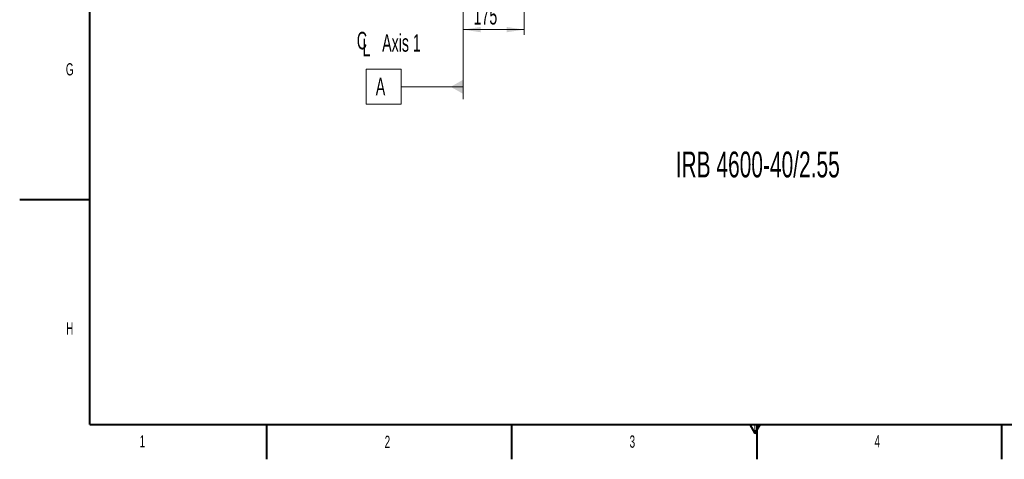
# Model space of a CAD drawing. Header units: millimetres. Extents: x 0 to 8410, y 0 to 5940.
# Tile 1 of 256: x 0 to 2812, y 0 to 1257. Entities that reach past the tile are written whole.
import ezdxf

# ---------------------------------------------------------------- set-up
doc = ezdxf.new("R2010")
doc.units = ezdxf.units.MM
doc.header["$LTSCALE"] = 10
doc.linetypes.add('CENTERX2', pattern=[20.32, 12.7, -2.54, 2.54, -2.54])
doc.styles.add('SLDTEXTSTYLE0', font='TXT', dxfattribs={"width": 0.605})
doc.dimstyles.new('SLDDIMSTYLE0', dxfattribs={"dimtxt": 50, "dimasz": 50, "dimexe": 0, "dimexo": 0.0625, "dimgap": 12.5, "dimtad": 1, "dimtoh": 1, "dimdec": 1, "dimrnd": 1e-09, "dimzin": 12, "dimdsep": 46, "dimtxsty": 'SLDTEXTSTYLE0', "dimsah": 1, "dimcen": 0.09, "dimadec": 0, "dimazin": 0, "dimtfac": 1, "dimtofl": 0, "dimtmove": 0, "dimatfit": 3, "dimfxl": 1, "dimfrac": 2, "dimtolj": 1, "dimtzin": 12, "dimarcsym": 0})

# ---------------------------------------------------------------- blocks, each defined once
blk = doc.blocks.new('*D2')
at = {"color": 7, "linetype": 'Continuous', "lineweight": 0}
for p, q in [((1441.2, 1878), (1441.2, 1213.4)), ((1266.2, 1248.4), (1266.2, 1213.4)), ((1441.2, 1228.4), (1266.2, 1228.4))]:
    blk.add_line(p, q, dxfattribs=at)
for points in [[(1266.2, 1228.4), (1316.2, 1220.9), (1316.2, 1235.9)], [(1441.2, 1228.4), (1391.2, 1235.9), (1391.2, 1220.9)]]:
    blk.add_solid(points, dxfattribs=at)
at = {"color": 7, "linetype": 'Continuous', "lineweight": 0, "insert": (1296.4, 1292.9), "char_height": 50, "attachment_point": 1, "style": 'SLDTEXTSTYLE0'}
blk.add_mtext('175', dxfattribs=at)
blk = doc.blocks.new('SW_SYMBOL_MOD_CL')
at = {"color": 0, "linetype": 'Continuous', "lineweight": 0, "char_height": 7758, "attachment_point": 5, "style": 'SLDTEXTSTYLE0'}
for s, insert in [('C', (4000, 6000)), ('L', (6000, 3000))]:
    blk.add_mtext(s, dxfattribs=dict(at, insert=insert))
blk = doc.blocks.new('SW_NOTE_1')
at = {"color": 0, "linetype": 'Continuous', "lineweight": 0, "xscale": 0.0064453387, "yscale": 0.0064453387, "zscale": 0.0064453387}
blk.add_blockref('SW_SYMBOL_MOD_CL', (0, 7.2), dxfattribs=at)
at = {"color": 0, "linetype": 'Continuous', "lineweight": 0, "insert": (83.6, 64.5), "char_height": 50, "attachment_point": 1, "style": 'SLDTEXTSTYLE0'}
blk.add_mtext('Axis 1', dxfattribs=at)
blk = doc.blocks.new('SW_DATUMTAG_0')
at = {"color": 0, "linetype": 'Continuous', "lineweight": 0}
for p, q in [((249.1, 221.9), (249.1, 3.4)), ((-27.1, -11.6), (-27.1, 88.4)), ((-27.1, 88.4), (72.9, 88.4)), ((72.9, 88.4), (72.9, -11.6)), ((249.1, 38.4), (72.9, 38.4)), ((72.9, -11.6), (-27.1, -11.6))]:
    blk.add_line(p, q, dxfattribs=at)
blk.add_solid([(249.1, 18.4), (249.1, 58.4), (214.1, 38.4)], dxfattribs=at)
at = {"color": 0, "linetype": 'Continuous', "lineweight": 0, "insert": (0, 64.5), "char_height": 50, "attachment_point": 1, "style": 'SLDTEXTSTYLE0'}
blk.add_mtext('A', dxfattribs=at)

msp = doc.modelspace()

# ---------------------------------------------------------------- linework, layer by layer
at = {"color": 7, "linetype": 'Continuous', "lineweight": 40}
for p, q in [((200, 100), (200, 5840)), ((0, 742.5), (200, 742.5)), ((200, 100), (8310, 100)), ((705, 100), (705, 0)), ((1405, 100), (1405, 0)), ((2085, 100), (2100, 74.019238)), ((2100, 74.019238), (2115, 100)), ((2105, 100), (2105, 0)), ((2805, 0), (2805, 100))]:
    msp.add_line(p, q, dxfattribs=at)
at = {"color": 7, "linetype": 'CENTERX2', "lineweight": 0}
msp.add_line((1266.190786, 1248.38779), (1266.190786, 1765.919538), dxfattribs=at)
at = {"color": 7, "linetype": 'Continuous', "lineweight": 0}
msp.add_line((2100, 74.019238), (2100, 100), dxfattribs=at)

# ---------------------------------------------------------------- block references
for name, p in [('SW_DATUMTAG_0', (1017.057924, 1026.497836)), ('SW_NOTE_1', (951.728392, 1150.764257))]:
    msp.add_blockref(name, p, dxfattribs=at)

# ---------------------------------------------------------------- texts
at = {"color": 7, "linetype": 'Continuous', "lineweight": 0, "attachment_point": 1, "style": 'SLDTEXTSTYLE0'}
for s, insert, char_height in [('G', (131.89109, 1132.450422), 35), ('IRB 4600-40/2.55', (1873.687387, 879.826987), 73.89162562), ('H', (132.632032, 391.664464), 35), ('1', (342.680491, 68.937257), 35), ('2', (1042.386722, 67.51079), 35), ('3', (1741.928486, 68.190672), 35), ('4', (2441.655926, 69.369243), 35)]:
    msp.add_mtext(s, dxfattribs=dict(at, insert=insert, char_height=char_height))

# ---------------------------------------------------------------- dimensions: what is measured, and where the dimension line sits
at = {"color": 7, "linetype": 'Continuous', "lineweight": 0}
dim = msp.add_linear_dim(base=(1266.190786, 1228.398544), p1=(1441.190786, 1878.044765), p2=(1266.190786, 1248.38779), dimstyle='SLDDIMSTYLE0', dxfattribs=at)
dim.commit()
dim.dimension.update_dxf_attribs({"geometry": '*D2', "text_midpoint": (1353.690786, 1228.398544), "dimtype": 160})

doc.saveas('drawing.dxf')
